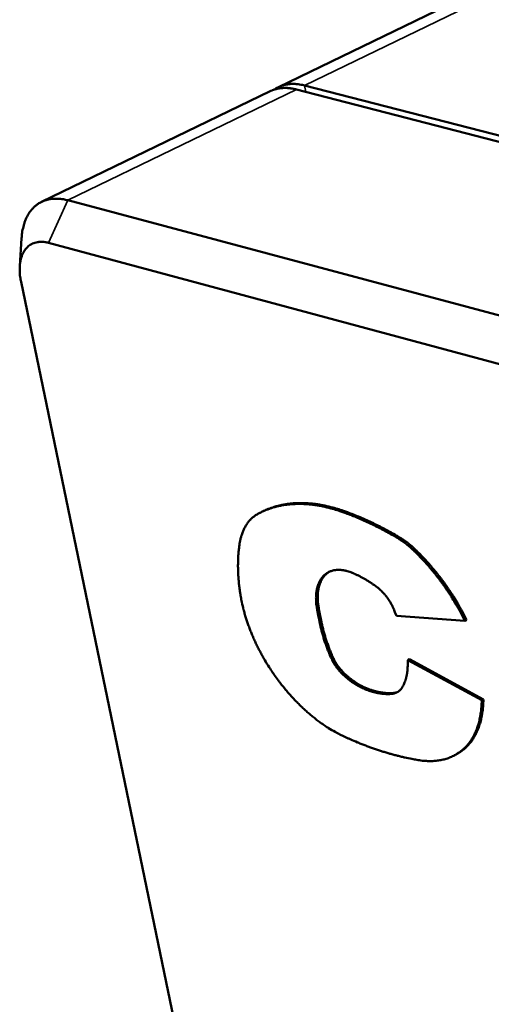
# Model space of a CAD drawing. Header units: inches. Extents: x 1.3 to 22.7, y 0.2 to 18.2.
# Tile 15 of 65: x 1.378 to 1.842, y 14.881 to 15.85. Entities that reach past the tile are written whole.
import ezdxf

# ---------------------------------------------------------------- set-up
doc = ezdxf.new("R2010")
doc.units = ezdxf.units.IN
doc.header["$LTSCALE"] = 0.833333
doc.header["$MEASUREMENT"] = 0
doc.layers.add('Visible (ANSI)', color=7, linetype='Continuous', lineweight=50)
doc.layers.add('Visible Narrow (ANSI)', color=7, linetype='Continuous', lineweight=35)

msp = doc.modelspace()

# ---------------------------------------------------------------- linework, layer by layer
at = {"layer": 'Visible (ANSI)'}
for p, q in [((5.07001, 17.44945), (1.63271, 15.78394)), ((1.65052, 15.7816), (8.33069, 14.05257)), ((1.65849, 15.78558), (1.99714, 15.69803)), ((1.62468, 15.77996), (1.39978, 15.67099)), ((8.17327, 13.87222), (1.42567, 15.67248)), ((1.37831, 15.60767), (1.38011, 15.63538)), ((1.40659, 15.63062), (8.15454, 13.81517)), ((1.55338, 14.75325), (1.37953, 15.59238)), ((1.61602, 15.36559), (1.61436, 15.36474)), ((1.67228, 15.26244), (1.67091, 15.26928)), ((1.67393, 15.26331), (1.67256, 15.27014)), ((1.74741, 15.26719), (1.74886, 15.26331)), ((1.81324, 15.26846), (1.81159, 15.2676)), ((1.81605, 15.25861), (1.81159, 15.2676)), ((1.8177, 15.25948), (1.81324, 15.26846)), ((1.67393, 15.26331), (1.67228, 15.26244)), ((1.74886, 15.26331), (1.81605, 15.25861)), ((1.8177, 15.25948), (1.81605, 15.25861)), ((1.76156, 15.22079), (1.75992, 15.21992)), ((1.75992, 15.21992), (1.75995, 15.21659)), ((1.83282, 15.18026), (1.75992, 15.21992)), ((1.83446, 15.18113), (1.76156, 15.22079)), ((1.83251, 15.17516), (1.83282, 15.18026)), ((1.83446, 15.18113), (1.83282, 15.18026)), ((1.83415, 15.17604), (1.83446, 15.18113)), ((1.80766, 15.12704), (1.80603, 15.12617))]:
    msp.add_line(p, q, dxfattribs=at)
at = {"layer": 'Visible (ANSI)', "flags": 128}
for points in [[(1.62468, 15.77996, -0.010037), (1.62612, 15.78062, -0.018676), (1.62692, 15.78094, -0.001485), (1.62895, 15.78164, -0.010053), (1.62926, 15.78173, -0.0097), (1.63047, 15.78207, -0.009828), (1.63168, 15.78236, -0.009383), (1.63293, 15.7826, -0.009538), (1.63418, 15.78279, -0.009023), (1.63548, 15.78295, -0.009197), (1.63675, 15.78305, -0.008633), (1.63809, 15.78311, -0.00882), (1.6394, 15.78313, -0.00823), (1.64076, 15.7831, -0.008423), (1.6421, 15.78302, -0.007823), (1.6435, 15.78289, -0.008018), (1.64486, 15.78273, -0.007423), (1.64515, 15.78269, -0.00083), (1.64767, 15.78226, -0.013822), (1.64867, 15.78206, -0.007424), (1.65052, 15.7816)], [(1.65849, 15.78558, 0.008983), (1.6563, 15.78611, 0.016487), (1.6551, 15.78634, 0.0012), (1.65216, 15.78679, 0.008984), (1.65177, 15.78684, 0.009834), (1.65016, 15.78699, 0.00956), (1.64851, 15.78708, 0.010407), (1.64694, 15.7871, 0.010141), (1.64533, 15.78706, 0.010951), (1.64381, 15.78695, 0.010704), (1.64226, 15.78678, 0.011437), (1.64078, 15.78654, 0.011223), (1.63928, 15.78624, 0.011833), (1.63785, 15.78587, 0.011667), (1.63642, 15.78544, 0.012112), (1.63505, 15.78495, 0.012005), (1.63369, 15.78439, 0.01225), (1.6333, 15.7842, 0.002158), (1.63109, 15.78309, 0.022289), (1.6302, 15.78258, 0.012215), (1.62863, 15.78154)], [(1.42567, 15.67248, 0.021152), (1.42119, 15.67353, 0.034921), (1.41842, 15.67385, 0.005993), (1.41305, 15.67404, 0.021336), (1.41154, 15.67401, 0.025034), (1.40835, 15.67366, 0.024185), (1.40511, 15.67297, 0.026727), (1.40214, 15.67201, 0.026328), (1.39925, 15.67072, 0.026903), (1.39655, 15.66916, 0.027052), (1.39404, 15.66732, 0.025446), (1.39166, 15.66515, 0.026111), (1.38956, 15.66281, 0.022875), (1.38755, 15.66007, 0.023902), (1.38588, 15.65727, 0.019948), (1.38429, 15.654, 0.021125), (1.38305, 15.65079, 0.017216), (1.38263, 15.64938, 0.004141), (1.38112, 15.64345, 0.029143), (1.38057, 15.64047, 0.01722), (1.38011, 15.63538)], [(1.37953, 15.59238, -0.016035), (1.37869, 15.59702, -0.027329), (1.37843, 15.59979, -0.003664), (1.37825, 15.60546, -0.015879), (1.37826, 15.60677, -0.020266), (1.37851, 15.60985, -0.018723), (1.37903, 15.61316, -0.024305), (1.37972, 15.61591, -0.022583), (1.38073, 15.61879, -0.028885), (1.38185, 15.62116, -0.027322), (1.38331, 15.62353, -0.032914), (1.38486, 15.62547, -0.031934), (1.38671, 15.62726, -0.03463), (1.38868, 15.62871, -0.034493), (1.39084, 15.62988, -0.032914), (1.39321, 15.63078, -0.033648), (1.39562, 15.63134, -0.028642), (1.39697, 15.63148, -0.009908), (1.40091, 15.63159, -0.043956), (1.40315, 15.6314, -0.02806), (1.40659, 15.63062)], [(1.6933, 15.3665, 0.008284), (1.68745, 15.36839, 0.015271), (1.68424, 15.36926, 0.001026), (1.67631, 15.37114, 0.00828), (1.67532, 15.37135, 0.009121), (1.67103, 15.37213, 0.008845), (1.66657, 15.37277, 0.009721), (1.66237, 15.37321, 0.009439), (1.65803, 15.3735, 0.010325), (1.65393, 15.37362, 0.010046), (1.64972, 15.37356, 0.010909), (1.64574, 15.37335, 0.010647), (1.64167, 15.37295, 0.011445), (1.63781, 15.37239, 0.011213), (1.6339, 15.37165, 0.0119), (1.63018, 15.37077, 0.011712), (1.62645, 15.36969, 0.012239), (1.62537, 15.36932, 0.00216), (1.61933, 15.36707, 0.022388), (1.6169, 15.36602, 0.012211), (1.61258, 15.36379)], [(1.69495, 15.36736, 0.008043), (1.68926, 15.3692, 0.014861), (1.68614, 15.37005, 0.000969), (1.67839, 15.3719, 0.008039), (1.67745, 15.37211, 0.008834), (1.67327, 15.37288, 0.008572), (1.66893, 15.37353, 0.0094), (1.66483, 15.37399, 0.009132), (1.6606, 15.37431, 0.009972), (1.6566, 15.37446, 0.009707), (1.65248, 15.37445, 0.010529), (1.64859, 15.37428, 0.010277), (1.64461, 15.37394, 0.011046), (1.64083, 15.37346, 0.010819), (1.637, 15.3728, 0.011493), (1.63335, 15.372, 0.011305), (1.62969, 15.37102, 0.011841), (1.62865, 15.37069, 0.00203), (1.62268, 15.36861, 0.021739), (1.62029, 15.36765, 0.011816), (1.61602, 15.36559)], [(1.61258, 15.36379, 0.013463), (1.61078, 15.36274, 0.024399), (1.60983, 15.36209, 0.002591), (1.60767, 15.36042, 0.013506), (1.60727, 15.36009, 0.013024), (1.60605, 15.35897, 0.013218), (1.60491, 15.3578, 0.012496), (1.60379, 15.35653, 0.012757), (1.60275, 15.35524, 0.011857), (1.60174, 15.35383, 0.012165), (1.60081, 15.35241, 0.011155), (1.59991, 15.35086, 0.011491), (1.5991, 15.34932, 0.010433), (1.59831, 15.34764, 0.010778), (1.59762, 15.34599, 0.009723), (1.59695, 15.34419, 0.010062), (1.59637, 15.34243, 0.009046), (1.59624, 15.34198, 0.00122), (1.59536, 15.33865, 0.016568), (1.59504, 15.33726, 0.009052), (1.5946, 15.33468)], [(1.75166, 15.33891, 0.002479), (1.74779, 15.34122, 0.004833), (1.74579, 15.34238, 0.000096), (1.74013, 15.34558, 0.002478), (1.73991, 15.3457, 0.002564), (1.737, 15.34729, 0.002535), (1.73404, 15.34887, 0.002624), (1.73113, 15.35038, 0.002595), (1.72817, 15.35187, 0.002688), (1.72527, 15.3533, 0.002657), (1.72232, 15.35472, 0.002755), (1.71942, 15.35607, 0.002722), (1.71647, 15.3574, 0.002824), (1.71358, 15.35867, 0.00279), (1.71065, 15.35993, 0.002896), (1.70777, 15.36111, 0.002861), (1.70484, 15.36228, 0.002972), (1.70458, 15.36238, 0.000138), (1.69906, 15.36448, 0.005846), (1.69712, 15.36518, 0.002972), (1.6933, 15.3665)], [(1.75331, 15.33977, 0.002479), (1.74944, 15.34208, 0.004834), (1.74744, 15.34324, 0.000096), (1.74178, 15.34644, 0.002478), (1.74156, 15.34656, 0.002564), (1.73865, 15.34815, 0.002535), (1.73569, 15.34972, 0.002625), (1.73278, 15.35123, 0.002595), (1.72982, 15.35273, 0.002688), (1.72692, 15.35416, 0.002657), (1.72397, 15.35558, 0.002755), (1.72107, 15.35693, 0.002722), (1.71813, 15.35826, 0.002824), (1.71524, 15.35953, 0.00279), (1.7123, 15.36078, 0.002897), (1.70942, 15.36197, 0.002861), (1.70649, 15.36314, 0.002972), (1.70624, 15.36324, 0.000138), (1.70071, 15.36533, 0.005846), (1.69878, 15.36604, 0.002972), (1.69495, 15.36736)], [(1.5946, 15.33468, 0.004439), (1.59415, 15.33165, 0.00866), (1.59396, 15.33009, 0.000304), (1.59351, 15.3257, 0.004436), (1.59348, 15.3254, 0.004187), (1.5933, 15.32298, 0.004269), (1.59316, 15.3206, 0.004035), (1.59306, 15.31813, 0.004111), (1.59299, 15.31571, 0.003892), (1.59297, 15.3132, 0.003963), (1.59298, 15.31073, 0.003758), (1.59304, 15.30817, 0.003825), (1.59313, 15.30566, 0.003634), (1.59326, 15.30306, 0.003696), (1.59343, 15.30051, 0.003519), (1.59364, 15.29788, 0.003576), (1.59389, 15.29529, 0.003412), (1.59392, 15.29503, 0.000182), (1.5945, 15.29001, 0.006597), (1.59474, 15.28819, 0.003414), (1.59527, 15.28467)], [(1.76405, 15.3294, 0.002429), (1.76326, 15.33014, 0.004744), (1.76285, 15.33051, 0.000093), (1.76168, 15.33155, 0.002428), (1.76163, 15.33159, 0.002497), (1.76103, 15.33211, 0.002473), (1.76041, 15.33263, 0.002547), (1.7598, 15.33313, 0.002521), (1.75918, 15.33364, 0.002601), (1.75856, 15.33412, 0.002573), (1.75794, 15.33461, 0.002658), (1.75732, 15.33508, 0.002629), (1.75669, 15.33554, 0.00272), (1.75607, 15.33599, 0.002688), (1.75544, 15.33644, 0.002785), (1.75482, 15.33687, 0.002752), (1.75418, 15.3373, 0.002855), (1.75413, 15.33734, 0.000128), (1.75292, 15.33813, 0.005621), (1.7525, 15.33839, 0.002856), (1.75166, 15.33891)], [(1.7657, 15.33026, 0.002429), (1.76491, 15.331, 0.004744), (1.7645, 15.33137, 0.000093), (1.76333, 15.33241, 0.002428), (1.76328, 15.33245, 0.002497), (1.76268, 15.33297, 0.002473), (1.76206, 15.33349, 0.002547), (1.76145, 15.33399, 0.002522), (1.76083, 15.3345, 0.002601), (1.76021, 15.33498, 0.002574), (1.75959, 15.33547, 0.002658), (1.75897, 15.33594, 0.002629), (1.75834, 15.3364, 0.00272), (1.75772, 15.33685, 0.002689), (1.75709, 15.3373, 0.002785), (1.75647, 15.33773, 0.002752), (1.75584, 15.33816, 0.002855), (1.75578, 15.3382, 0.000128), (1.75458, 15.33898, 0.005622), (1.75415, 15.33925, 0.002856), (1.75331, 15.33977)], [(1.81159, 15.2676, 0.003753), (1.80902, 15.27218, 0.00729), (1.80764, 15.27451, 0.000219), (1.8037, 15.28093, 0.00375), (1.80347, 15.28131, 0.003762), (1.80132, 15.28465, 0.003754), (1.79911, 15.28797, 0.003786), (1.79686, 15.29124, 0.003772), (1.79456, 15.29448, 0.003824), (1.79223, 15.29766, 0.003803), (1.78983, 15.30082, 0.003876), (1.78742, 15.30391, 0.003848), (1.78495, 15.30697, 0.003942), (1.78246, 15.30996, 0.003907), (1.77991, 15.31292, 0.004022), (1.77736, 15.31579, 0.00398), (1.77474, 15.31865, 0.004119), (1.77443, 15.31899, 0.000264), (1.76945, 15.32415, 0.008038), (1.76765, 15.32596, 0.004123), (1.76405, 15.3294)], [(1.81324, 15.26846, 0.003753), (1.81066, 15.27305, 0.007291), (1.80928, 15.27538, 0.000219), (1.80535, 15.2818, 0.00375), (1.80512, 15.28217, 0.003762), (1.80296, 15.28552, 0.003755), (1.80075, 15.28884, 0.003787), (1.79851, 15.2921, 0.003773), (1.7962, 15.29535, 0.003825), (1.79387, 15.29852, 0.003804), (1.79148, 15.30168, 0.003876), (1.78907, 15.30477, 0.003849), (1.78659, 15.30784, 0.003942), (1.78411, 15.31082, 0.003907), (1.78156, 15.31379, 0.004023), (1.77901, 15.31666, 0.003981), (1.77639, 15.31952, 0.00412), (1.77607, 15.31985, 0.000264), (1.7711, 15.32501, 0.008039), (1.7693, 15.32682, 0.004124), (1.7657, 15.33026)], [(1.67269, 15.29624, -0.019204), (1.6737, 15.29826, -0.032569), (1.67442, 15.29939, -0.005018), (1.67606, 15.30158, -0.019363), (1.67651, 15.30212, -0.021195), (1.67766, 15.30331, -0.020797), (1.67893, 15.30441, -0.021668), (1.68026, 15.30538, -0.02158), (1.68167, 15.30623, -0.021284), (1.68316, 15.30697, -0.021521), (1.6847, 15.30756, -0.020132), (1.68634, 15.30805, -0.020649), (1.68798, 15.3084, -0.018481), (1.68976, 15.30863, -0.019184), (1.69148, 15.30872, -0.016638), (1.69337, 15.30869, -0.017424), (1.69517, 15.30853, -0.014841), (1.69585, 15.30843, -0.003122), (1.69902, 15.30783, -0.025728), (1.70049, 15.30746, -0.014834), (1.70297, 15.30662)], [(1.67434, 15.2971, -0.006874), (1.67473, 15.29792, -0.012903), (1.67496, 15.29836, -0.000715), (1.67557, 15.29944, -0.006877), (1.67564, 15.29955, -0.007257), (1.67599, 15.30012, -0.007135), (1.67636, 15.30069, -0.007495), (1.67674, 15.30123, -0.007381), (1.67715, 15.30177, -0.007711), (1.67755, 15.30228, -0.007609), (1.67798, 15.30278, -0.0079), (1.67841, 15.30326, -0.007812), (1.67886, 15.30373, -0.008054), (1.67932, 15.30417, -0.007983), (1.67979, 15.30461, -0.008169), (1.68027, 15.30502, -0.008118), (1.68077, 15.30542, -0.00824), (1.68088, 15.3055, -0.001012), (1.68179, 15.30616, -0.015463), (1.68216, 15.3064, -0.008229), (1.68286, 15.30683)], [(1.70297, 15.30662, -0.004129), (1.70471, 15.30598, -0.008071), (1.70558, 15.30562, -0.000264), (1.70805, 15.30459, -0.004127), (1.70821, 15.30452, -0.003912), (1.70954, 15.30392, -0.003981), (1.71084, 15.30331, -0.003778), (1.71218, 15.30265, -0.003843), (1.71348, 15.30199, -0.003654), (1.71482, 15.30128, -0.003714), (1.71613, 15.30057, -0.003537), (1.71746, 15.29981, -0.003593), (1.71877, 15.29905, -0.003428), (1.72011, 15.29824, -0.003481), (1.72141, 15.29743, -0.003326), (1.72275, 15.29658, -0.003375), (1.72405, 15.29572, -0.003232), (1.72418, 15.29563, -0.000163), (1.72668, 15.2939, -0.006258), (1.72758, 15.29327, -0.003233), (1.7293, 15.292)], [(1.67091, 15.26928, -0.006071), (1.67054, 15.2713, -0.011426), (1.67037, 15.27237, -0.000563), (1.67002, 15.27515, -0.006059), (1.66999, 15.27541, -0.006593), (1.66986, 15.27687, -0.006403), (1.66977, 15.27837, -0.007013), (1.66972, 15.27979, -0.006796), (1.6697, 15.28126, -0.007488), (1.66973, 15.28263, -0.007244), (1.6698, 15.28405, -0.008021), (1.66991, 15.28537, -0.00775), (1.67006, 15.28674, -0.008613), (1.67025, 15.288, -0.008315), (1.67049, 15.28931, -0.009261), (1.67075, 15.29052, -0.008938), (1.67107, 15.29176, -0.009956), (1.67115, 15.29206, -0.001471), (1.6718, 15.29407, -0.018828), (1.67208, 15.29483, -0.00997), (1.67269, 15.29624)], [(1.67256, 15.27014, -0.006071), (1.67218, 15.27216, -0.011427), (1.67202, 15.27323, -0.000563), (1.67167, 15.27601, -0.00606), (1.67164, 15.27627, -0.006594), (1.67151, 15.27773, -0.006403), (1.67141, 15.27923, -0.007013), (1.67136, 15.28065, -0.006797), (1.67135, 15.28212, -0.007488), (1.67138, 15.28349, -0.007244), (1.67145, 15.28491, -0.008022), (1.67156, 15.28623, -0.00775), (1.67171, 15.2876, -0.008614), (1.6719, 15.28886, -0.008315), (1.67213, 15.29017, -0.009261), (1.6724, 15.29138, -0.008938), (1.67271, 15.29262, -0.009956), (1.6728, 15.29292, -0.001471), (1.67345, 15.29493, -0.018828), (1.67373, 15.29569, -0.00997), (1.67434, 15.2971)], [(1.7293, 15.292, -0.007868), (1.7308, 15.29084, -0.015048), (1.73156, 15.29019, -0.000937), (1.73353, 15.2884, -0.007842), (1.73377, 15.28818, -0.007267), (1.73486, 15.28709, -0.007434), (1.7359, 15.28599, -0.007003), (1.73694, 15.28482, -0.007126), (1.73794, 15.28363, -0.006825), (1.73893, 15.28239, -0.006905), (1.73988, 15.28113, -0.006725), (1.7408, 15.27982, -0.006767), (1.74169, 15.2785, -0.006701), (1.74254, 15.27714, -0.006704), (1.74336, 15.27577, -0.006752), (1.74414, 15.27438, -0.006717), (1.74488, 15.27296, -0.006879), (1.74501, 15.27269, -0.000725), (1.74624, 15.27009, -0.013166), (1.74667, 15.2691, -0.006898), (1.74741, 15.26719)], [(1.59527, 15.28467, 0.006362), (1.59617, 15.27944, 0.012272), (1.59674, 15.27675, 0.000618), (1.59847, 15.26942, 0.006347), (1.59865, 15.26871, 0.005929), (1.5998, 15.2646, 0.006057), (1.60102, 15.2606, 0.005717), (1.60238, 15.25648, 0.00582), (1.60381, 15.25246, 0.005551), (1.60538, 15.24835, 0.005631), (1.60702, 15.24433, 0.005428), (1.60879, 15.24025, 0.005487), (1.61063, 15.23625, 0.005346), (1.61259, 15.23223, 0.005384), (1.61462, 15.22827, 0.005301), (1.61675, 15.22432, 0.00532), (1.61897, 15.22043, 0.005295), (1.61931, 15.21985, 0.000433), (1.62365, 15.21278, 0.010186), (1.62531, 15.21019, 0.005304), (1.62864, 15.20534)], [(1.68433, 15.22254, -0.002869), (1.68319, 15.22518, -0.005591), (1.68264, 15.22654, -0.000129), (1.68112, 15.23039, -0.002868), (1.68105, 15.23056, -0.002934), (1.6803, 15.23256, -0.00291), (1.67957, 15.23458, -0.002985), (1.67887, 15.23658, -0.002958), (1.67819, 15.23861, -0.003043), (1.67755, 15.2406, -0.003013), (1.67692, 15.24263, -0.003108), (1.67634, 15.24462, -0.003074), (1.67577, 15.24663, -0.00318), (1.67524, 15.24861, -0.003142), (1.67472, 15.25063, -0.003259), (1.67425, 15.25259, -0.003218), (1.67379, 15.25459, -0.003346), (1.67375, 15.25479, -0.000175), (1.67298, 15.25854, -0.006567), (1.67272, 15.25985, -0.003348), (1.67228, 15.26244)], [(1.68597, 15.2234, -0.00287), (1.68484, 15.22604, -0.005592), (1.68428, 15.22741, -0.000129), (1.68276, 15.23125, -0.002868), (1.68269, 15.23142, -0.002934), (1.68194, 15.23342, -0.00291), (1.68121, 15.23545, -0.002986), (1.68052, 15.23745, -0.002959), (1.67984, 15.23947, -0.003044), (1.67919, 15.24147, -0.003013), (1.67857, 15.24349, -0.003108), (1.67798, 15.24548, -0.003075), (1.67741, 15.2475, -0.00318), (1.67688, 15.24948, -0.003143), (1.67637, 15.25149, -0.003259), (1.6759, 15.25346, -0.003218), (1.67544, 15.25546, -0.003346), (1.6754, 15.25565, -0.000175), (1.67462, 15.2594, -0.006568), (1.67437, 15.26071, -0.003348), (1.67393, 15.26331)], [(1.69523, 15.2066, -0.00505), (1.69435, 15.20748, -0.009783), (1.69391, 15.20794, -0.000393), (1.69272, 15.20925, -0.005042), (1.69263, 15.20935, -0.004862), (1.692, 15.21009, -0.004915), (1.6914, 15.21083, -0.004779), (1.69079, 15.2116, -0.004818), (1.69021, 15.21238, -0.004723), (1.68963, 15.21317, -0.004748), (1.68907, 15.21397, -0.004693), (1.68852, 15.21479, -0.004705), (1.68799, 15.21562, -0.004689), (1.68747, 15.21645, -0.004688), (1.68697, 15.2173, -0.004711), (1.68649, 15.21816, -0.004697), (1.68602, 15.21902, -0.004759), (1.68596, 15.21914, -0.000351), (1.68514, 15.22077, -0.009215), (1.68485, 15.22137, -0.004766), (1.68433, 15.22254)], [(1.69687, 15.20747, -0.005051), (1.69599, 15.20834, -0.009784), (1.69555, 15.20881, -0.000393), (1.69437, 15.21012, -0.005043), (1.69427, 15.21022, -0.004863), (1.69365, 15.21096, -0.004916), (1.69304, 15.2117, -0.00478), (1.69243, 15.21247, -0.004818), (1.69185, 15.21324, -0.004724), (1.69127, 15.21404, -0.004748), (1.69071, 15.21484, -0.004694), (1.69017, 15.21566, -0.004705), (1.68963, 15.21648, -0.00469), (1.68912, 15.21732, -0.004689), (1.68862, 15.21817, -0.004712), (1.68813, 15.21902, -0.004697), (1.68766, 15.21989, -0.00476), (1.6876, 15.22001, -0.000351), (1.68678, 15.22163, -0.009216), (1.68649, 15.22223, -0.004767), (1.68597, 15.2234)], [(1.75995, 15.21659, -0.005141), (1.75996, 15.2149, -0.00976), (1.75993, 15.214, -0.000406), (1.75981, 15.21166, -0.005137), (1.7598, 15.21147, -0.005512), (1.7597, 15.21026, -0.005384), (1.75957, 15.20901, -0.005787), (1.75942, 15.20783, -0.00565), (1.75924, 15.20662, -0.006082), (1.75904, 15.20548, -0.005935), (1.75881, 15.20431, -0.006394), (1.75856, 15.2032, -0.006239), (1.75828, 15.20207, -0.006721), (1.75798, 15.20101, -0.00656), (1.75765, 15.19993, -0.007061), (1.7573, 15.1989, -0.006895), (1.75692, 15.19787, -0.007409), (1.75684, 15.19767, -0.000829), (1.7561, 15.1959, -0.014169), (1.7558, 15.19525, -0.007411), (1.75518, 15.19403)], [(1.62864, 15.20534, 0.005498), (1.63241, 15.2001, 0.010481), (1.63447, 15.19741, 0.000464), (1.6401, 15.19041, 0.005487), (1.64059, 15.18982, 0.005701), (1.64371, 15.1862, 0.005618), (1.64695, 15.1826, 0.005899), (1.65018, 15.17919, 0.005792), (1.65354, 15.1758, 0.006148), (1.65685, 15.17261, 0.006015), (1.66031, 15.16944, 0.006452), (1.66368, 15.16649, 0.006291), (1.66722, 15.16356, 0.006817), (1.67065, 15.16087, 0.006624), (1.67425, 15.1582, 0.007251), (1.6777, 15.15578, 0.007023), (1.68134, 15.15338, 0.007759), (1.68209, 15.15292, 0.000914), (1.68847, 15.14913, 0.014931), (1.69088, 15.14781, 0.007781), (1.6956, 15.14548)], [(1.71667, 15.19175, -0.005434), (1.71523, 15.19238, -0.010551), (1.7145, 15.19273, -0.000453), (1.71249, 15.19374, -0.005428), (1.71232, 15.19382, -0.005054), (1.71122, 15.19443, -0.005173), (1.71015, 15.19504, -0.004833), (1.70904, 15.1957, -0.004941), (1.70797, 15.19637, -0.004634), (1.70687, 15.19709, -0.004731), (1.7058, 15.19781, -0.004454), (1.7047, 15.19859, -0.004542), (1.70364, 15.19937, -0.004293), (1.70255, 15.2002, -0.004372), (1.7015, 15.20103, -0.00415), (1.70042, 15.20191, -0.00422), (1.69938, 15.20279, -0.004023), (1.69926, 15.2029, -0.000252), (1.69729, 15.20465, -0.007745), (1.69657, 15.2053, -0.004027), (1.69523, 15.2066)], [(1.71831, 15.19262, -0.005435), (1.71687, 15.19325, -0.010552), (1.71614, 15.1936, -0.000453), (1.71413, 15.19461, -0.005428), (1.71397, 15.19469, -0.005055), (1.71286, 15.1953, -0.005174), (1.71179, 15.19591, -0.004834), (1.71068, 15.19657, -0.004942), (1.70961, 15.19724, -0.004634), (1.70851, 15.19796, -0.004732), (1.70744, 15.19868, -0.004455), (1.70635, 15.19946, -0.004543), (1.70528, 15.20023, -0.004294), (1.7042, 15.20106, -0.004373), (1.70314, 15.20189, -0.004151), (1.70207, 15.20277, -0.004221), (1.70102, 15.20365, -0.004024), (1.7009, 15.20376, -0.000252), (1.69893, 15.20551, -0.007746), (1.69821, 15.20617, -0.004028), (1.69687, 15.20747)], [(1.74382, 15.18655, -0.006864), (1.74215, 15.18646, -0.013147), (1.74128, 15.18644, -0.000713), (1.73894, 15.18647, -0.006864), (1.7387, 15.18647, -0.006458), (1.73737, 15.18654, -0.006593), (1.73606, 15.18665, -0.006189), (1.73471, 15.18679, -0.006322), (1.73339, 15.18696, -0.005925), (1.73201, 15.18717, -0.006055), (1.73068, 15.18741, -0.005669), (1.72928, 15.1877, -0.005795), (1.72793, 15.18801, -0.005424), (1.72652, 15.18836, -0.005545), (1.72515, 15.18874, -0.005191), (1.72372, 15.18916, -0.005306), (1.72234, 15.18961, -0.004971), (1.72214, 15.18968, -0.000381), (1.71951, 15.19061, -0.009463), (1.71853, 15.19099, -0.004974), (1.71667, 15.19175)], [(1.74546, 15.18742, -0.006864), (1.74379, 15.18733, -0.013146), (1.74292, 15.18731, -0.000713), (1.74058, 15.18734, -0.006863), (1.74034, 15.18734, -0.006458), (1.73901, 15.18741, -0.006592), (1.7377, 15.18752, -0.006189), (1.73635, 15.18766, -0.006322), (1.73503, 15.18783, -0.005925), (1.73365, 15.18804, -0.006055), (1.73232, 15.18828, -0.005669), (1.73092, 15.18857, -0.005795), (1.72957, 15.18888, -0.005425), (1.72816, 15.18923, -0.005545), (1.72679, 15.18961, -0.005191), (1.72537, 15.19003, -0.005306), (1.72398, 15.19048, -0.004971), (1.72378, 15.19055, -0.000381), (1.72115, 15.19148, -0.009463), (1.72017, 15.19186, -0.004974), (1.71831, 15.19262)], [(1.75518, 15.19403, -0.011928), (1.75471, 15.19319, -0.021473), (1.75442, 15.19275, -0.002061), (1.75369, 15.19174, -0.011959), (1.75356, 15.19157, -0.012779), (1.75311, 15.19103, -0.01255), (1.75262, 15.1905, -0.013178), (1.75211, 15.19002, -0.01302), (1.75158, 15.18956, -0.013399), (1.75104, 15.18913, -0.013326), (1.75047, 15.18874, -0.013419), (1.74988, 15.18837, -0.013438), (1.74927, 15.18804, -0.013235), (1.74865, 15.18774, -0.013344), (1.74801, 15.18747, -0.012865), (1.74734, 15.18723, -0.013055), (1.74667, 15.18703, -0.012346), (1.74646, 15.18698, -0.002188), (1.74527, 15.18672, -0.022136), (1.74475, 15.18664, -0.012308), (1.74382, 15.18655)], [(1.75022, 15.18858, -0.004521), (1.74993, 15.18845, -0.008745), (1.74978, 15.18839, -0.000315), (1.74936, 15.18823, -0.004523), (1.74933, 15.18822, -0.004457), (1.7491, 15.18814, -0.004481), (1.74887, 15.18807, -0.004406), (1.74864, 15.18799, -0.004432), (1.74841, 15.18793, -0.004348), (1.74817, 15.18786, -0.004378), (1.74793, 15.1878, -0.004286), (1.74769, 15.18775, -0.004317), (1.74745, 15.18769, -0.004218), (1.74721, 15.18765, -0.004252), (1.74696, 15.1876, -0.004147), (1.74671, 15.18756, -0.004183), (1.74647, 15.18753, -0.004072), (1.74644, 15.18752, -0.000257), (1.74596, 15.18747, -0.007848), (1.74579, 15.18745, -0.004071), (1.74546, 15.18742)], [(1.8139, 15.13152, 0.012361), (1.81598, 15.13338, 0.022726), (1.81704, 15.13446, 0.002211), (1.81949, 15.13725, 0.012381), (1.81992, 15.13776, 0.011604), (1.82128, 15.13957, 0.011868), (1.82253, 15.14139, 0.010975), (1.82375, 15.14338, 0.011268), (1.82485, 15.14536, 0.010314), (1.82593, 15.14751, 0.010622), (1.82689, 15.14964, 0.009654), (1.82782, 15.15194, 0.009963), (1.82864, 15.15421, 0.009017), (1.82941, 15.15667, 0.009315), (1.83007, 15.15907, 0.008417), (1.83069, 15.16167, 0.008699), (1.8312, 15.1642, 0.007862), (1.8313, 15.16476, 0.000931), (1.83202, 15.16957, 0.014552), (1.83225, 15.17152, 0.007871), (1.83251, 15.17516)], [(1.81553, 15.1324, 0.012359), (1.81761, 15.13426, 0.022724), (1.81867, 15.13534, 0.002211), (1.82113, 15.13813, 0.01238), (1.82155, 15.13864, 0.011603), (1.82291, 15.14044, 0.011866), (1.82416, 15.14227, 0.010974), (1.82538, 15.14425, 0.011267), (1.82649, 15.14624, 0.010314), (1.82757, 15.14838, 0.010621), (1.82853, 15.15051, 0.009654), (1.82946, 15.15282, 0.009962), (1.83027, 15.15509, 0.009017), (1.83105, 15.15755, 0.009315), (1.83171, 15.15995, 0.008417), (1.83233, 15.16254, 0.008698), (1.83284, 15.16507, 0.007863), (1.83293, 15.16564, 0.000931), (1.83365, 15.17044, 0.014552), (1.83389, 15.1724, 0.007872), (1.83415, 15.17604)], [(1.6956, 15.14548, 0.003155), (1.70068, 15.14312, 0.006112), (1.70332, 15.14195, 0.000155), (1.71066, 15.13882, 0.003154), (1.71102, 15.13867, 0.003292), (1.71482, 15.13713, 0.003244), (1.7187, 15.13563, 0.003389), (1.72249, 15.13421, 0.003339), (1.72635, 15.13283, 0.003489), (1.73012, 15.13154, 0.003437), (1.73397, 15.13028, 0.003593), (1.73772, 15.1291, 0.003539), (1.74154, 15.12797, 0.003701), (1.74527, 15.12692, 0.003645), (1.74908, 15.12592, 0.003812), (1.75278, 15.12499, 0.003755), (1.75656, 15.12411, 0.003927), (1.75698, 15.12402, 0.000239), (1.76399, 15.12256, 0.007672), (1.76647, 15.12208, 0.003928), (1.77135, 15.12126)], [(1.77135, 15.12126, 0.009202), (1.77454, 15.12081, 0.016881), (1.77628, 15.12065, 0.001258), (1.78052, 15.12043, 0.009207), (1.7811, 15.12041, 0.010014), (1.78341, 15.12042, 0.009754), (1.78579, 15.12053, 0.01053), (1.78804, 15.12073, 0.010287), (1.79033, 15.12102, 0.010997), (1.79252, 15.1214, 0.010782), (1.79472, 15.12188, 0.011386), (1.79683, 15.12243, 0.011211), (1.79895, 15.1231, 0.011671), (1.80097, 15.12383, 0.011548), (1.80299, 15.12467, 0.011831), (1.80493, 15.12559, 0.011768), (1.80683, 15.12661, 0.011852), (1.80737, 15.12693, 0.002023), (1.81047, 15.1289, 0.021567), (1.81173, 15.12977, 0.011818), (1.8139, 15.13152)], [(1.80766, 15.12704, 0.002616), (1.80822, 15.12735, 0.005124), (1.8085, 15.1275, 0.000107), (1.80929, 15.12796, 0.002616), (1.80932, 15.12798, 0.002618), (1.80973, 15.12823, 0.002618), (1.81013, 15.12847, 0.002617), (1.81054, 15.12873, 0.002618), (1.81094, 15.12899, 0.002615), (1.81134, 15.12925, 0.002616), (1.81173, 15.12951, 0.002611), (1.81212, 15.12978, 0.002613), (1.81251, 15.13006, 0.002606), (1.8129, 15.13034, 0.002608), (1.81328, 15.13062, 0.002599), (1.81367, 15.13091, 0.002602), (1.81404, 15.1312, 0.002591), (1.81407, 15.13122, 0.000105), (1.81479, 15.13179, 0.005071), (1.81505, 15.132, 0.00259), (1.81553, 15.1324)]]:
    msp.add_lwpolyline(points, format="xyb", dxfattribs=at)
at = {"layer": 'Visible Narrow (ANSI)'}
for p, q in [((5.09371, 17.45272), (1.65849, 15.78558)), ((1.42567, 15.67248), (1.65052, 15.7816)), ((1.65849, 15.78558), (1.65974, 15.77922)), ((1.42567, 15.67248), (1.40659, 15.63062)), ((1.69495, 15.36736), (1.6933, 15.3665)), ((1.75331, 15.33977), (1.75166, 15.33891)), ((1.7657, 15.33026), (1.76405, 15.3294)), ((1.67434, 15.2971), (1.67269, 15.29624)), ((1.67256, 15.27014), (1.67091, 15.26928)), ((1.68597, 15.2234), (1.68433, 15.22254)), ((1.69687, 15.20747), (1.69523, 15.2066)), ((1.71831, 15.19262), (1.71667, 15.19175)), ((1.74546, 15.18742), (1.74382, 15.18655)), ((1.83415, 15.17604), (1.83251, 15.17516)), ((1.81553, 15.1324), (1.8139, 15.13152))]:
    msp.add_line(p, q, dxfattribs=at)

doc.saveas('drawing.dxf')
